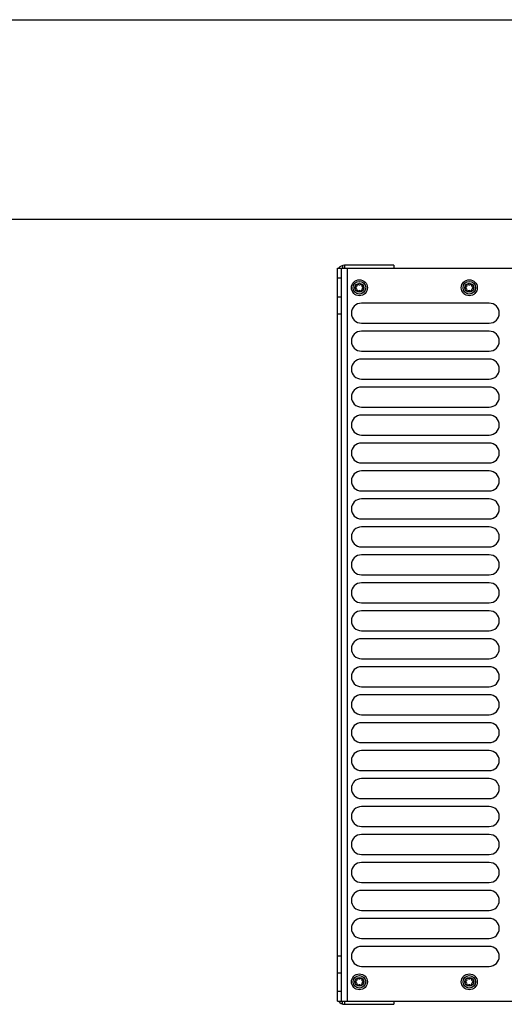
# Model space of a CAD drawing. Extents: x 0 to 594, y 0 to 420.
# Tile 57 of 157: x 159 to 207, y 321 to 420. Entities that reach past the tile are written whole.
import ezdxf

# ---------------------------------------------------------------- set-up
doc = ezdxf.new("R2010")
doc.units = 0
doc.header["$LTSCALE"] = 32.67
doc.layers.get('0').update_dxf_attribs({"linetype": 'CONTINUOUS'})

msp = doc.modelspace()

# ---------------------------------------------------------------- linework, layer by layer
at = {"color": 7, "linetype": 'CONTINUOUS'}
for p, q in [((0, 420), (594, 420)), ((573, 400), (21, 400)), ((191.254, 395.384), (191.254, 395.113)), ((191.454, 395.413), (191.454, 395.113)), ((196.406, 395.413), (191.454, 395.413)), ((196.406, 395.413), (196.406, 395.113)), ((190.754, 321.713), (190.754, 395.113)), ((190.754, 395.113), (229.254, 395.113)), ((191.154, 321.713), (191.154, 395.113)), ((191.754, 321.713), (191.754, 395.113)), ((191.154, 394.113), (190.754, 394.113)), ((190.754, 392.263), (191.154, 392.263)), ((205.954, 391.613), (193.154, 391.613)), ((190.754, 390.563), (191.154, 390.563)), ((193.154, 389.613), (205.954, 389.613)), ((205.954, 388.813), (193.154, 388.813)), ((193.154, 386.813), (205.954, 386.813)), ((205.954, 386.013), (193.154, 386.013)), ((193.154, 384.013), (205.954, 384.013)), ((205.954, 383.213), (193.154, 383.213)), ((193.154, 381.213), (205.954, 381.213)), ((205.954, 380.413), (193.154, 380.413)), ((193.154, 378.413), (205.954, 378.413)), ((205.954, 377.613), (193.154, 377.613)), ((193.154, 375.613), (205.954, 375.613)), ((205.954, 374.813), (193.154, 374.813)), ((193.154, 372.813), (205.954, 372.813)), ((205.954, 372.013), (193.154, 372.013)), ((193.154, 370.013), (205.954, 370.013)), ((205.954, 369.213), (193.154, 369.213)), ((193.154, 367.213), (205.954, 367.213)), ((205.954, 366.413), (193.154, 366.413)), ((193.154, 364.413), (205.954, 364.413)), ((205.954, 363.613), (193.154, 363.613)), ((193.154, 361.613), (205.954, 361.613)), ((205.954, 360.813), (193.154, 360.813)), ((193.154, 358.813), (205.954, 358.813)), ((205.954, 358.013), (193.154, 358.013)), ((193.154, 356.013), (205.954, 356.013)), ((205.954, 355.213), (193.154, 355.213)), ((193.154, 353.213), (205.954, 353.213)), ((205.954, 352.413), (193.154, 352.413)), ((193.154, 350.413), (205.954, 350.413)), ((205.954, 349.613), (193.154, 349.613)), ((193.154, 347.613), (205.954, 347.613)), ((205.954, 346.813), (193.154, 346.813)), ((193.154, 344.813), (205.954, 344.813)), ((205.954, 344.013), (193.154, 344.013)), ((193.154, 342.013), (205.954, 342.013)), ((205.954, 341.213), (193.154, 341.213)), ((193.154, 339.213), (205.954, 339.213)), ((205.954, 338.413), (193.154, 338.413)), ((193.154, 336.413), (205.954, 336.413)), ((205.954, 335.613), (193.154, 335.613)), ((193.154, 333.613), (205.954, 333.613)), ((205.954, 332.813), (193.154, 332.813)), ((193.154, 330.813), (205.954, 330.813)), ((205.954, 330.013), (193.154, 330.013)), ((193.154, 328.013), (205.954, 328.013)), ((205.954, 327.213), (193.154, 327.213)), ((190.754, 326.263), (191.154, 326.263)), ((190.754, 324.563), (191.154, 324.563)), ((193.154, 325.213), (205.954, 325.213)), ((190.754, 322.713), (191.154, 322.713)), ((190.754, 321.713), (229.254, 321.713)), ((191.254, 321.442), (191.254, 321.713)), ((191.454, 321.713), (191.454, 321.413)), ((191.454, 321.413), (196.406, 321.413)), ((196.406, 321.713), (196.406, 321.413))]:
    msp.add_line(p, q, dxfattribs=at)
for centre, radius in [((192.954, 393.163), 0.8), ((192.954, 393.163), 0.63), ((192.954, 393.163), 0.44), ((203.954, 393.163), 0.8), ((203.954, 393.163), 0.63), ((203.954, 393.163), 0.44), ((192.954, 323.663), 0.8), ((203.954, 323.663), 0.8), ((192.954, 323.663), 0.63), ((192.954, 323.663), 0.44), ((203.954, 323.663), 0.63), ((203.954, 323.663), 0.44)]:
    msp.add_circle(centre, radius, dxfattribs=at)
for centre, radius, start, end in [((191.454, 394.713), 0.7, 90, 145.14864), ((192.586, 393.375), 0.139, 283.63362, 16.36638), ((192.796, 393.437), 0.079, 43.63362, 196.36638), ((192.954, 393.587), 0.139, 223.63362, 316.36638), ((193.112, 393.437), 0.079, 343.63362, 136.36638), ((193.321, 393.375), 0.139, 163.63362, 256.36638), ((203.586, 393.375), 0.139, 283.63362, 16.36638), ((203.796, 393.437), 0.079, 43.63362, 196.36638), ((203.954, 393.587), 0.139, 223.63362, 316.36638), ((204.112, 393.437), 0.079, 343.63362, 136.36638), ((204.321, 393.375), 0.139, 163.63362, 256.36638), ((192.638, 393.163), 0.079, 103.63362, 256.36638), ((192.586, 392.951), 0.139, 343.63362, 76.36638), ((192.796, 392.889), 0.079, 163.63362, 316.36638), ((192.954, 392.739), 0.139, 43.63362, 136.36638), ((193.112, 392.889), 0.079, 223.63362, 16.36638), ((193.321, 392.951), 0.139, 103.63362, 196.36638), ((193.27, 393.163), 0.079, 283.63362, 76.36638), ((203.638, 393.163), 0.079, 103.63362, 256.36638), ((203.586, 392.951), 0.139, 343.63362, 76.36638), ((203.796, 392.889), 0.079, 163.63362, 316.36638), ((203.954, 392.739), 0.139, 43.63362, 136.36638), ((204.112, 392.889), 0.079, 223.63362, 16.36638), ((204.321, 392.951), 0.139, 103.63362, 196.36638), ((204.27, 393.163), 0.079, 283.63362, 76.36638), ((193.154, 390.613), 1, 90, 270), ((205.954, 390.613), 1, 270, 90), ((193.154, 387.813), 1, 90, 270), ((205.954, 387.813), 1, 270, 90), ((193.154, 385.013), 1, 90, 270), ((205.954, 385.013), 1, 270, 90), ((193.154, 382.213), 1, 90, 270), ((205.954, 382.213), 1, 270, 90), ((193.154, 379.413), 1, 90, 270), ((205.954, 379.413), 1, 270, 90), ((193.154, 376.613), 1, 90, 270), ((205.954, 376.613), 1, 270, 90), ((193.154, 373.813), 1, 90, 270), ((205.954, 373.813), 1, 270, 90), ((193.154, 371.013), 1, 90, 270), ((205.954, 371.013), 1, 270, 90), ((193.154, 368.213), 1, 90, 270), ((205.954, 368.213), 1, 270, 90), ((193.154, 365.413), 1, 90, 270), ((205.954, 365.413), 1, 270, 90), ((193.154, 362.613), 1, 90, 270), ((205.954, 362.613), 1, 270, 90), ((193.154, 359.813), 1, 90, 270), ((205.954, 359.813), 1, 270, 90), ((193.154, 357.013), 1, 90, 270), ((205.954, 357.013), 1, 270, 90), ((193.154, 354.213), 1, 90, 270), ((205.954, 354.213), 1, 270, 90), ((193.154, 351.413), 1, 90, 270), ((205.954, 351.413), 1, 270, 90), ((193.154, 348.613), 1, 90, 270), ((205.954, 348.613), 1, 270, 90), ((193.154, 345.813), 1, 90, 270), ((205.954, 345.813), 1, 270, 90), ((193.154, 343.013), 1, 90, 270), ((205.954, 343.013), 1, 270, 90), ((193.154, 340.213), 1, 90, 270), ((205.954, 340.213), 1, 270, 90), ((193.154, 337.413), 1, 90, 270), ((205.954, 337.413), 1, 270, 90), ((193.154, 334.613), 1, 90, 270), ((205.954, 334.613), 1, 270, 90), ((193.154, 331.813), 1, 90, 270), ((205.954, 331.813), 1, 270, 90), ((193.154, 329.013), 1, 90, 270), ((205.954, 329.013), 1, 270, 90), ((193.154, 326.213), 1, 90, 270), ((205.954, 326.213), 1, 270, 90), ((192.638, 323.663), 0.079, 103.63362, 256.36638), ((192.586, 323.875), 0.139, 283.63362, 16.36638), ((192.586, 323.451), 0.139, 343.63362, 76.36638), ((192.796, 323.937), 0.079, 43.63362, 196.36638), ((192.796, 323.389), 0.079, 163.63362, 316.36638), ((192.954, 324.087), 0.139, 223.63362, 316.36638), ((192.954, 323.239), 0.139, 43.63362, 136.36638), ((193.112, 323.937), 0.079, 343.63362, 136.36638), ((193.112, 323.389), 0.079, 223.63362, 16.36638), ((193.321, 323.875), 0.139, 163.63362, 256.36638), ((193.321, 323.451), 0.139, 103.63362, 196.36638), ((193.27, 323.663), 0.079, 283.63362, 76.36638), ((203.638, 323.663), 0.079, 103.63362, 256.36638), ((203.586, 323.875), 0.139, 283.63362, 16.36638), ((203.586, 323.451), 0.139, 343.63362, 76.36638), ((203.796, 323.937), 0.079, 43.63362, 196.36638), ((203.796, 323.389), 0.079, 163.63362, 316.36638), ((203.954, 324.087), 0.139, 223.63362, 316.36638), ((203.954, 323.239), 0.139, 43.63362, 136.36638), ((204.112, 323.937), 0.079, 343.63362, 136.36638), ((204.112, 323.389), 0.079, 223.63362, 16.36638), ((204.321, 323.875), 0.139, 163.63362, 256.36638), ((204.321, 323.451), 0.139, 103.63362, 196.36638), ((204.27, 323.663), 0.079, 283.63362, 76.36638), ((191.454, 322.113), 0.7, 214.85136, 270)]:
    msp.add_arc(centre, radius, start, end, dxfattribs=at)

doc.saveas('drawing.dxf')
